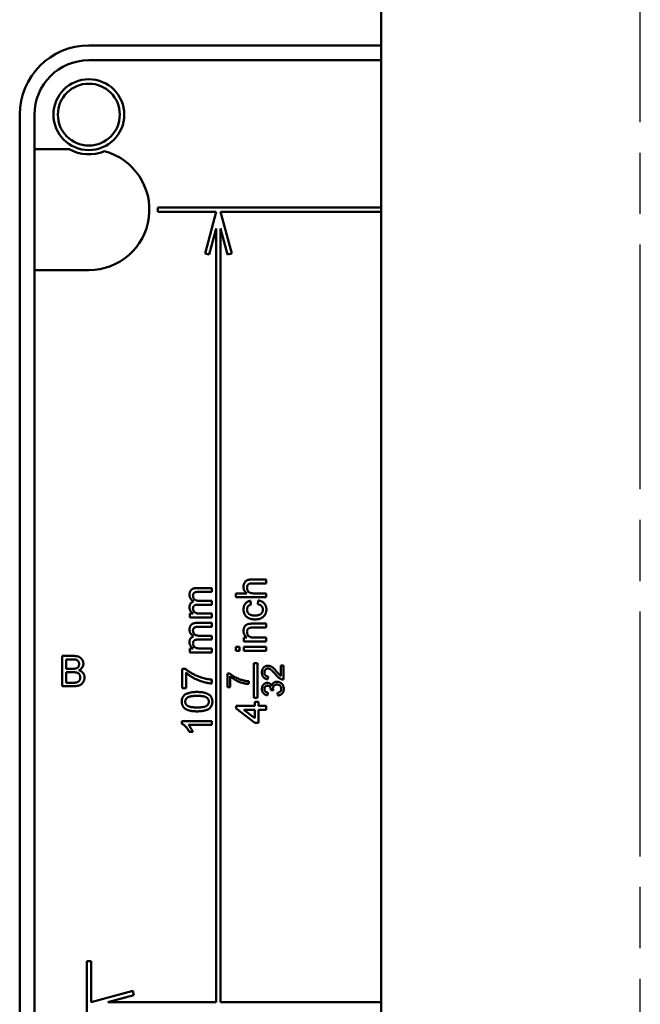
# Model space of a CAD drawing. Header units: millimetres. Extents: x 0 to 2100, y 0 to 1485.
# Tile 19 of 40: x 1242 to 1314, y 649 to 763. Entities that reach past the tile are written whole.
import ezdxf

# ---------------------------------------------------------------- set-up
doc = ezdxf.new("R2010")
doc.units = ezdxf.units.MM
doc.header["$LTSCALE"] = 5
doc.linetypes.add('CHAIN', pattern=[0.3543, 0.2362, -0.0295, 0.0591, -0.0295])
doc.layers.add('Mittellinie (ISO)', color=7, linetype='Continuous', lineweight=25)
doc.layers.add('Sichtbar (ISO)', color=7, linetype='Continuous', lineweight=50)

msp = doc.modelspace()

# ---------------------------------------------------------------- linework, layer by layer
at = {"layer": 'Mittellinie (ISO)', "linetype": 'CHAIN', "ltscale": 23.990969}
msp.add_line((1313.872, 411.408), (1313.872, 1179.408), dxfattribs=at)
at = {"layer": 'Sichtbar (ISO)'}
for p, q in [((1283.872, 423.908), (1283.872, 886.908)), ((1250.061, 760.278), (1283.872, 760.278)), ((1250.061, 758.578), (1283.872, 758.578)), ((1242.061, 640.478), (1242.061, 752.278)), ((1243.761, 748.278), (1243.761, 752.278)), ((1243.761, 734.278), (1243.761, 748.278)), ((1245.261, 748.278), (1243.761, 748.278)), ((1247.789, 748.278), (1245.261, 748.278)), ((1283.872, 741.528), (1258.061, 741.528)), ((1258.061, 741.528), (1258.061, 741.028)), ((1258.061, 741.028), (1264.811, 741.028)), ((1264.811, 741.028), (1263.517, 736.199)), ((1266.605, 736.199), (1265.311, 741.028)), ((1265.311, 741.028), (1283.872, 741.028)), ((1264, 736.069), (1264.811, 739.096)), ((1264.811, 739.096), (1264.811, 649.528)), ((1265.311, 649.528), (1265.311, 739.096)), ((1265.311, 739.096), (1266.122, 736.069)), ((1263.517, 736.199), (1264, 736.069)), ((1266.122, 736.069), (1266.605, 736.199)), ((1243.761, 641.278), (1243.761, 734.278)), ((1243.761, 734.278), (1245.261, 734.278)), ((1245.261, 734.278), (1250.061, 734.278)), ((1268.948, 698.464), (1270.561, 698.464)), ((1270.561, 698.015), (1268.971, 698.015)), ((1270.561, 698.464), (1270.561, 698.015)), ((1262.563, 697.47), (1264.311, 697.47)), ((1264.311, 697.021), (1262.729, 697.021)), ((1264.311, 697.47), (1264.311, 697.021)), ((1267.061, 696.849), (1268.339, 696.849)), ((1267.061, 696.4), (1267.061, 696.849)), ((1269.189, 696.849), (1270.561, 696.849)), ((1270.561, 696.849), (1270.561, 696.4)), ((1264.311, 695.54), (1262.679, 695.54)), ((1262.852, 695.989), (1264.311, 695.989)), ((1264.311, 695.989), (1264.311, 695.54)), ((1270.561, 696.4), (1267.061, 696.4)), ((1268.766, 695.996), (1268.811, 695.548)), ((1269.618, 695.592), (1269.663, 696.041)), ((1261.753, 694.508), (1262.152, 694.508)), ((1261.753, 694.06), (1261.753, 694.508)), ((1263.008, 694.508), (1264.311, 694.508)), ((1264.311, 694.508), (1264.311, 694.06)), ((1264.311, 694.06), (1261.753, 694.06)), ((1262.563, 693.431), (1264.311, 693.431)), ((1264.311, 693.431), (1264.311, 692.983)), ((1268.996, 693.349), (1270.561, 693.349)), ((1270.561, 693.349), (1270.561, 692.9)), ((1264.311, 692.983), (1262.729, 692.983)), ((1262.852, 691.951), (1264.311, 691.951)), ((1264.311, 691.951), (1264.311, 691.502)), ((1270.561, 692.9), (1269.034, 692.9)), ((1264.311, 691.502), (1262.679, 691.502)), ((1268.003, 691.733), (1268.36, 691.733)), ((1268.003, 691.285), (1268.003, 691.733)), ((1270.561, 691.285), (1268.003, 691.285)), ((1269.189, 691.733), (1270.561, 691.733)), ((1270.561, 691.733), (1270.561, 691.285)), ((1261.753, 690.47), (1262.152, 690.47)), ((1261.753, 690.021), (1261.753, 690.47)), ((1264.311, 690.021), (1261.753, 690.021)), ((1263.008, 690.47), (1264.311, 690.47)), ((1264.311, 690.47), (1264.311, 690.021)), ((1267.061, 690.656), (1267.509, 690.656)), ((1267.061, 690.208), (1267.061, 690.656)), ((1267.509, 690.208), (1267.061, 690.208)), ((1267.509, 690.656), (1267.509, 690.208)), ((1268.003, 690.656), (1270.561, 690.656)), ((1268.003, 690.208), (1268.003, 690.656)), ((1270.561, 690.208), (1268.003, 690.208)), ((1270.561, 690.656), (1270.561, 690.208)), ((1246.959, 689.61), (1248.27, 689.61)), ((1246.959, 686.11), (1246.959, 689.61)), ((1247.453, 689.206), (1247.453, 688.129)), ((1248.12, 689.206), (1247.453, 689.206)), ((1269.161, 688.778), (1269.161, 684.778)), ((1269.561, 688.778), (1269.161, 688.778)), ((1269.561, 684.778), (1269.561, 688.778)), ((1247.453, 688.129), (1248.174, 688.129)), ((1247.453, 687.725), (1247.453, 686.513)), ((1248.224, 687.725), (1247.453, 687.725)), ((1260.856, 688.131), (1261.219, 688.131)), ((1260.856, 685.887), (1260.856, 688.131)), ((1261.304, 687.682), (1261.304, 685.887)), ((1266.093, 687.58), (1266.352, 687.58)), ((1266.093, 685.977), (1266.093, 687.58)), ((1272.267, 687.286), (1272.267, 688.509)), ((1272.267, 688.509), (1272.587, 688.509)), ((1272.587, 688.509), (1272.587, 686.874)), ((1247.453, 686.513), (1248.281, 686.513)), ((1264.311, 686.874), (1264.311, 686.426)), ((1266.413, 687.259), (1266.413, 685.977)), ((1268.561, 686.682), (1268.561, 686.362)), ((1270.824, 687.227), (1270.792, 686.906)), ((1248.273, 686.11), (1246.959, 686.11)), ((1261.304, 685.887), (1260.856, 685.887)), ((1266.413, 685.977), (1266.093, 685.977)), ((1270.76, 685.368), (1270.728, 685.048)), ((1271.401, 685.621), (1271.113, 685.654)), ((1271.914, 685.015), (1271.882, 685.336)), ((1269.161, 684.778), (1269.561, 684.778)), ((1269.259, 684.285), (1269.708, 684.285)), ((1269.259, 683.836), (1269.259, 684.285)), ((1269.708, 684.285), (1269.708, 683.836)), ((1267.106, 683.836), (1269.259, 683.836)), ((1267.106, 683.522), (1267.106, 683.836)), ((1269.259, 681.862), (1267.106, 683.522)), ((1267.999, 683.387), (1269.259, 682.415)), ((1269.259, 683.387), (1267.999, 683.387)), ((1269.259, 682.415), (1269.259, 683.387)), ((1269.708, 683.836), (1270.561, 683.836)), ((1269.708, 683.387), (1269.708, 681.862)), ((1270.561, 683.387), (1269.708, 683.387)), ((1270.561, 683.836), (1270.561, 683.387)), ((1260.811, 682.073), (1264.311, 682.073)), ((1260.811, 681.784), (1260.811, 682.073)), ((1264.311, 682.073), (1264.311, 681.624)), ((1269.708, 681.862), (1269.259, 681.862)), ((1264.311, 681.624), (1261.583, 681.624)), ((1262.099, 680.817), (1261.686, 680.817)), ((1250.311, 654.278), (1249.811, 654.278)), ((1249.811, 654.278), (1249.811, 642.278)), ((1250.311, 649.528), (1250.311, 654.278)), ((1255.14, 650.822), (1250.311, 649.528)), ((1252.243, 649.528), (1255.27, 650.339)), ((1255.27, 650.339), (1255.14, 650.822)), ((1264.811, 649.528), (1252.243, 649.528)), ((1283.872, 649.528), (1265.311, 649.528))]:
    msp.add_line(p, q, dxfattribs=at)
for radius in [4.1, 3.583]:
    msp.add_circle((1250.061, 752.278), radius, dxfattribs=at)
for centre, radius, start, end in [((1250.061, 752.278), 8, 90, 180), ((1250.061, 752.278), 6.3, 90, 180), ((1250.061, 752.278), 4.6, 240.40815, 292.99289), ((1250.061, 741.278), 7, 270, 75.12619)]:
    msp.add_arc(centre, radius, start, end, dxfattribs=at)
for points, knots in [([(1267.958, 697.599), (1267.959, 697.644), (1267.962, 697.731), (1267.984, 697.857), (1268.017, 697.975), (1268.067, 698.082), (1268.127, 698.178), (1268.2, 698.26), (1268.283, 698.327), (1268.362, 698.37), (1268.43, 698.398), (1268.488, 698.415), (1268.551, 698.431), (1268.62, 698.443), (1268.694, 698.452), (1268.774, 698.459), (1268.859, 698.463), (1268.918, 698.464), (1268.948, 698.464)], [0, 0, 0, 0, 0.0889736, 0.1725097, 0.2526076, 0.3304712, 0.4051849, 0.4763218, 0.5464276, 0.6162333, 0.653186, 0.6928582, 0.7357344, 0.7818452, 0.8308078, 0.883767, 0.9398319, 1, 1, 1, 1]), ([(1268.971, 698.015), (1268.945, 698.015), (1268.896, 698.014), (1268.824, 698.008), (1268.758, 697.998), (1268.697, 697.983), (1268.641, 697.964), (1268.591, 697.94), (1268.546, 697.913), (1268.506, 697.881), (1268.472, 697.845), (1268.442, 697.806), (1268.418, 697.763), (1268.397, 697.717), (1268.381, 697.667), (1268.37, 697.614), (1268.363, 697.557), (1268.362, 697.518), (1268.362, 697.498)], [0, 0, 0, 0, 0.0842792, 0.1627034, 0.2356078, 0.3041539, 0.3680953, 0.4283869, 0.4851351, 0.5401567, 0.5943241, 0.6473256, 0.7011889, 0.7557018, 0.8128619, 0.8723455, 0.9340935, 1, 1, 1, 1]), ([(1261.708, 696.694), (1261.709, 696.725), (1261.71, 696.783), (1261.72, 696.869), (1261.736, 696.949), (1261.759, 697.024), (1261.789, 697.094), (1261.824, 697.158), (1261.868, 697.217), (1261.917, 697.27), (1261.974, 697.317), (1262.037, 697.359), (1262.108, 697.393), (1262.185, 697.421), (1262.27, 697.444), (1262.362, 697.458), (1262.46, 697.469), (1262.528, 697.469), (1262.563, 697.47)], [0, 0, 0, 0, 0.0684927, 0.1336449, 0.1953466, 0.2542475, 0.3113035, 0.3666491, 0.4212986, 0.4757287, 0.5310921, 0.5881876, 0.6472698, 0.7093694, 0.7752605, 0.845213, 0.9203888, 1, 1, 1, 1]), ([(1262.183, 695.919), (1262.145, 695.944), (1262.072, 695.992), (1261.976, 696.077), (1261.892, 696.165), (1261.825, 696.26), (1261.772, 696.36), (1261.735, 696.467), (1261.713, 696.579), (1261.71, 696.655), (1261.708, 696.694)], [0, 0, 0, 0, 0.1423153, 0.2758894, 0.4024548, 0.5233629, 0.6412279, 0.7590241, 0.8775424, 1, 1, 1, 1]), ([(1262.729, 697.021), (1262.689, 697.02), (1262.616, 697.019), (1262.515, 697.013), (1262.432, 697), (1262.364, 696.983), (1262.308, 696.958), (1262.259, 696.925), (1262.216, 696.884), (1262.179, 696.835), (1262.149, 696.78), (1262.128, 696.72), (1262.114, 696.655), (1262.113, 696.61), (1262.112, 696.586)], [0, 0, 0, 0, 0.13645236, 0.25296683, 0.3494414, 0.42717455, 0.49437962, 0.56064743, 0.62859011, 0.69946163, 0.77135543, 0.84411404, 0.91994213, 1, 1, 1, 1]), ([(1262.112, 696.586), (1262.112, 696.565), (1262.113, 696.524), (1262.122, 696.463), (1262.135, 696.405), (1262.155, 696.351), (1262.18, 696.298), (1262.21, 696.248), (1262.246, 696.202), (1262.287, 696.158), (1262.335, 696.117), (1262.389, 696.083), (1262.451, 696.054), (1262.518, 696.03), (1262.592, 696.011), (1262.673, 695.998), (1262.76, 695.991), (1262.82, 695.99), (1262.852, 695.989)], [0, 0, 0, 0, 0.0585622, 0.115008, 0.1697242, 0.223596, 0.2768088, 0.3307668, 0.3849865, 0.4410945, 0.4982766, 0.5576058, 0.6201256, 0.6863285, 0.7568042, 0.831932, 0.9128546, 1, 1, 1, 1]), ([(1268.339, 696.849), (1268.309, 696.874), (1268.249, 696.922), (1268.172, 697.005), (1268.105, 697.092), (1268.052, 697.184), (1268.009, 697.281), (1267.98, 697.383), (1267.961, 697.489), (1267.959, 697.562), (1267.958, 697.599)], [0, 0, 0, 0, 0.1343974, 0.2639078, 0.3877367, 0.509356, 0.6294601, 0.7499153, 0.872958, 1, 1, 1, 1]), ([(1268.362, 697.498), (1268.363, 697.468), (1268.366, 697.407), (1268.385, 697.318), (1268.416, 697.232), (1268.458, 697.149), (1268.511, 697.074), (1268.574, 697.009), (1268.646, 696.957), (1268.727, 696.915), (1268.822, 696.885), (1268.93, 696.864), (1269.054, 696.851), (1269.142, 696.849), (1269.189, 696.849)], [0, 0, 0, 0, 0.076469, 0.1513913, 0.2280492, 0.3059989, 0.3834945, 0.458189, 0.5316632, 0.6061984, 0.6871071, 0.7792899, 0.88317, 1, 1, 1, 1]), ([(1261.708, 695.239), (1261.709, 695.281), (1261.712, 695.364), (1261.736, 695.48), (1261.775, 695.586), (1261.83, 695.678), (1261.9, 695.758), (1261.982, 695.827), (1262.077, 695.881), (1262.147, 695.906), (1262.183, 695.919)], [0, 0, 0, 0, 0.1427786, 0.2746995, 0.3976038, 0.5169929, 0.6341212, 0.7520296, 0.8730511, 1, 1, 1, 1]), ([(1262.679, 695.54), (1262.656, 695.54), (1262.612, 695.54), (1262.548, 695.534), (1262.488, 695.527), (1262.432, 695.516), (1262.381, 695.502), (1262.334, 695.485), (1262.292, 695.464), (1262.253, 695.441), (1262.22, 695.413), (1262.191, 695.382), (1262.166, 695.346), (1262.147, 695.306), (1262.13, 695.263), (1262.12, 695.215), (1262.113, 695.164), (1262.112, 695.128), (1262.112, 695.11)], [0, 0, 0, 0, 0.0840894, 0.1623868, 0.2367652, 0.3059134, 0.3700192, 0.4313679, 0.4885375, 0.5432805, 0.5956742, 0.6472682, 0.6996267, 0.7533383, 0.8100685, 0.8689691, 0.9321789, 1, 1, 1, 1]), ([(1267.958, 694.99), (1267.959, 695.024), (1267.96, 695.089), (1267.97, 695.185), (1267.986, 695.277), (1268.009, 695.363), (1268.039, 695.445), (1268.075, 695.522), (1268.118, 695.595), (1268.167, 695.663), (1268.223, 695.725), (1268.284, 695.781), (1268.35, 695.832), (1268.423, 695.877), (1268.5, 695.917), (1268.584, 695.949), (1268.673, 695.977), (1268.734, 695.99), (1268.766, 695.996)], [0, 0, 0, 0, 0.0707943, 0.1389298, 0.2037608, 0.2672468, 0.3282853, 0.388484, 0.447711, 0.5064942, 0.565373, 0.6238493, 0.6824323, 0.7424293, 0.8034999, 0.8668025, 0.9320606, 1, 1, 1, 1]), ([(1268.811, 695.548), (1268.775, 695.537), (1268.707, 695.517), (1268.615, 695.471), (1268.536, 695.415), (1268.472, 695.346), (1268.423, 695.269), (1268.387, 695.184), (1268.366, 695.091), (1268.363, 695.026), (1268.362, 694.993)], [0, 0, 0, 0, 0.1426618, 0.2728502, 0.3970794, 0.5160454, 0.6331593, 0.7506877, 0.8713049, 1, 1, 1, 1]), ([(1270.202, 694.975), (1270.201, 694.995), (1270.201, 695.034), (1270.193, 695.092), (1270.182, 695.147), (1270.167, 695.2), (1270.146, 695.25), (1270.122, 695.298), (1270.093, 695.343), (1270.059, 695.385), (1270.021, 695.425), (1269.977, 695.459), (1269.929, 695.491), (1269.877, 695.519), (1269.819, 695.544), (1269.756, 695.564), (1269.689, 695.581), (1269.643, 695.589), (1269.618, 695.592)], [0, 0, 0, 0, 0.06343559, 0.1250473, 0.1851647, 0.24274406, 0.29994541, 0.35698607, 0.41367457, 0.47098279, 0.52900485, 0.58841017, 0.64922674, 0.71262286, 0.77911954, 0.848934, 0.92201458, 1, 1, 1, 1]), ([(1269.663, 696.041), (1269.699, 696.035), (1269.77, 696.023), (1269.872, 695.995), (1269.967, 695.961), (1270.057, 695.92), (1270.141, 695.872), (1270.219, 695.818), (1270.291, 695.757), (1270.356, 695.689), (1270.415, 695.616), (1270.466, 695.538), (1270.509, 695.457), (1270.545, 695.372), (1270.572, 695.282), (1270.592, 695.189), (1270.603, 695.091), (1270.605, 695.024), (1270.606, 694.991)], [0, 0, 0, 0, 0.0703994, 0.1382804, 0.2040574, 0.2671753, 0.3291364, 0.3902088, 0.4508159, 0.5115662, 0.5720027, 0.6314368, 0.6908984, 0.7500861, 0.8101461, 0.8715905, 0.9348443, 1, 1, 1, 1]), ([(1262.152, 694.508), (1262.12, 694.528), (1262.056, 694.567), (1261.97, 694.639), (1261.894, 694.719), (1261.828, 694.808), (1261.774, 694.906), (1261.737, 695.011), (1261.712, 695.123), (1261.709, 695.2), (1261.708, 695.239)], [0, 0, 0, 0, 0.12661858, 0.24981803, 0.37256536, 0.49606944, 0.61989959, 0.74377908, 0.86918063, 1, 1, 1, 1]), ([(1262.112, 695.11), (1262.113, 695.081), (1262.115, 695.025), (1262.134, 694.942), (1262.164, 694.862), (1262.205, 694.787), (1262.257, 694.717), (1262.322, 694.659), (1262.398, 694.61), (1262.469, 694.578), (1262.532, 694.558), (1262.585, 694.544), (1262.643, 694.533), (1262.707, 694.525), (1262.775, 694.516), (1262.848, 694.512), (1262.926, 694.508), (1262.98, 694.508), (1263.008, 694.508)], [0, 0, 0, 0, 0.06986806, 0.13836007, 0.20671606, 0.277043, 0.34756471, 0.41794967, 0.49022771, 0.56670329, 0.6080899, 0.65230346, 0.70060803, 0.75257335, 0.80836042, 0.86849709, 0.93199366, 1, 1, 1, 1]), ([(1269.292, 693.842), (1269.258, 693.843), (1269.192, 693.844), (1269.093, 693.85), (1268.999, 693.86), (1268.907, 693.875), (1268.819, 693.894), (1268.734, 693.918), (1268.652, 693.945), (1268.573, 693.977), (1268.499, 694.012), (1268.429, 694.053), (1268.364, 694.098), (1268.304, 694.147), (1268.248, 694.201), (1268.198, 694.26), (1268.151, 694.322), (1268.097, 694.411), (1268.041, 694.528), (1267.994, 694.677), (1267.964, 694.832), (1267.96, 694.937), (1267.958, 694.99)], [0, 0, 0, 0, 0.0506829, 0.1000489, 0.1478461, 0.1941846, 0.239529, 0.2837564, 0.3271544, 0.369628, 0.4110209, 0.4513961, 0.491122, 0.5298697, 0.5686892, 0.6073537, 0.6463434, 0.6855106, 0.7638932, 0.8415673, 0.9199696, 1, 1, 1, 1]), ([(1268.362, 694.993), (1268.363, 694.967), (1268.364, 694.918), (1268.375, 694.845), (1268.391, 694.775), (1268.416, 694.71), (1268.447, 694.648), (1268.485, 694.59), (1268.53, 694.535), (1268.582, 694.485), (1268.641, 694.438), (1268.709, 694.398), (1268.785, 694.366), (1268.868, 694.338), (1268.96, 694.317), (1269.06, 694.302), (1269.167, 694.292), (1269.241, 694.292), (1269.28, 694.291)], [0, 0, 0, 0, 0.0583979, 0.1141048, 0.1681041, 0.2212856, 0.2739421, 0.3269375, 0.3801837, 0.4354414, 0.4922858, 0.552039, 0.6150765, 0.6815898, 0.7531163, 0.8300211, 0.9122015, 1, 1, 1, 1]), ([(1269.28, 694.291), (1269.319, 694.292), (1269.394, 694.292), (1269.503, 694.302), (1269.603, 694.316), (1269.695, 694.337), (1269.78, 694.362), (1269.855, 694.396), (1269.923, 694.434), (1269.983, 694.479), (1270.034, 694.528), (1270.079, 694.582), (1270.117, 694.638), (1270.148, 694.699), (1270.172, 694.763), (1270.189, 694.831), (1270.2, 694.902), (1270.201, 694.951), (1270.202, 694.975)], [0, 0, 0, 0, 0.0899769, 0.1732209, 0.251071, 0.3239832, 0.3911069, 0.4540551, 0.5136486, 0.5702047, 0.6246808, 0.6781979, 0.7301862, 0.782219, 0.8345437, 0.8878435, 0.9428418, 1, 1, 1, 1]), ([(1270.606, 694.991), (1270.604, 694.949), (1270.602, 694.866), (1270.587, 694.745), (1270.56, 694.631), (1270.523, 694.523), (1270.475, 694.421), (1270.416, 694.326), (1270.346, 694.237), (1270.267, 694.155), (1270.177, 694.081), (1270.077, 694.018), (1269.969, 693.962), (1269.851, 693.918), (1269.724, 693.884), (1269.588, 693.86), (1269.443, 693.845), (1269.343, 693.843), (1269.292, 693.842)], [0, 0, 0, 0, 0.0639499, 0.1254946, 0.1845534, 0.242023, 0.2985445, 0.3549778, 0.4116328, 0.469612, 0.5283725, 0.5879346, 0.6492045, 0.7125547, 0.7787663, 0.8483844, 0.9222314, 1, 1, 1, 1]), ([(1261.708, 692.656), (1261.709, 692.686), (1261.71, 692.745), (1261.72, 692.831), (1261.736, 692.911), (1261.759, 692.986), (1261.789, 693.055), (1261.824, 693.12), (1261.868, 693.178), (1261.917, 693.232), (1261.974, 693.279), (1262.037, 693.32), (1262.108, 693.355), (1262.185, 693.382), (1262.27, 693.405), (1262.362, 693.42), (1262.46, 693.43), (1262.528, 693.431), (1262.563, 693.431)], [0, 0, 0, 0, 0.0684927, 0.1336449, 0.1953466, 0.2542475, 0.3113035, 0.3666491, 0.4212986, 0.4757287, 0.5310921, 0.5881876, 0.6472698, 0.7093694, 0.7752605, 0.845213, 0.9203888, 1, 1, 1, 1]), ([(1267.958, 692.512), (1267.959, 692.548), (1267.96, 692.62), (1267.978, 692.724), (1268.002, 692.824), (1268.039, 692.918), (1268.083, 693.005), (1268.133, 693.082), (1268.191, 693.146), (1268.256, 693.198), (1268.328, 693.241), (1268.405, 693.277), (1268.488, 693.306), (1268.547, 693.319), (1268.576, 693.326)], [0, 0, 0, 0, 0.0964417, 0.19076, 0.2817991, 0.3728877, 0.4601851, 0.5413877, 0.6175568, 0.6909335, 0.764214, 0.8400664, 0.9182162, 1, 1, 1, 1]), ([(1268.576, 693.326), (1268.587, 693.328), (1268.611, 693.332), (1268.65, 693.336), (1268.694, 693.34), (1268.743, 693.344), (1268.799, 693.345), (1268.859, 693.348), (1268.926, 693.348), (1268.972, 693.349), (1268.996, 693.349)], [0, 0, 0, 0, 0.0795148, 0.1717889, 0.2756765, 0.3943847, 0.5262371, 0.6714233, 0.8282069, 1, 1, 1, 1]), ([(1262.183, 691.88), (1262.145, 691.905), (1262.072, 691.953), (1261.976, 692.038), (1261.892, 692.126), (1261.825, 692.221), (1261.772, 692.322), (1261.735, 692.428), (1261.713, 692.54), (1261.71, 692.617), (1261.708, 692.656)], [0, 0, 0, 0, 0.14231532, 0.27588936, 0.4024548, 0.52336285, 0.64122795, 0.75902407, 0.87754241, 1, 1, 1, 1]), ([(1262.729, 692.983), (1262.689, 692.982), (1262.616, 692.981), (1262.515, 692.975), (1262.432, 692.962), (1262.364, 692.945), (1262.308, 692.92), (1262.259, 692.887), (1262.216, 692.846), (1262.179, 692.797), (1262.149, 692.742), (1262.128, 692.681), (1262.114, 692.616), (1262.113, 692.571), (1262.112, 692.548)], [0, 0, 0, 0, 0.1364524, 0.2529668, 0.3494414, 0.4271746, 0.4943796, 0.5606474, 0.6285901, 0.6994616, 0.7713554, 0.844114, 0.9199421, 1, 1, 1, 1]), ([(1262.112, 692.548), (1262.112, 692.527), (1262.113, 692.485), (1262.122, 692.425), (1262.135, 692.367), (1262.155, 692.312), (1262.18, 692.26), (1262.21, 692.21), (1262.246, 692.163), (1262.287, 692.119), (1262.335, 692.079), (1262.389, 692.044), (1262.451, 692.016), (1262.518, 691.992), (1262.592, 691.973), (1262.673, 691.96), (1262.76, 691.952), (1262.82, 691.951), (1262.852, 691.951)], [0, 0, 0, 0, 0.0585622, 0.115008, 0.1697242, 0.223596, 0.2768088, 0.3307668, 0.3849865, 0.4410945, 0.4982766, 0.5576058, 0.6201256, 0.6863285, 0.7568042, 0.831932, 0.9128546, 1, 1, 1, 1]), ([(1268.36, 691.733), (1268.328, 691.757), (1268.265, 691.802), (1268.183, 691.881), (1268.114, 691.968), (1268.056, 692.062), (1268.012, 692.164), (1267.981, 692.274), (1267.962, 692.391), (1267.959, 692.471), (1267.958, 692.512)], [0, 0, 0, 0, 0.12895122, 0.25297253, 0.37339588, 0.4926376, 0.6126879, 0.73627587, 0.86505646, 1, 1, 1, 1]), ([(1269.034, 692.9), (1268.993, 692.9), (1268.917, 692.899), (1268.811, 692.89), (1268.722, 692.875), (1268.647, 692.854), (1268.583, 692.824), (1268.527, 692.785), (1268.478, 692.736), (1268.437, 692.679), (1268.403, 692.614), (1268.379, 692.543), (1268.365, 692.467), (1268.363, 692.414), (1268.362, 692.388)], [0, 0, 0, 0, 0.1255233, 0.23411, 0.3270675, 0.4053343, 0.4746979, 0.5435307, 0.6133986, 0.6866785, 0.7615174, 0.8376928, 0.9169076, 1, 1, 1, 1]), ([(1268.362, 692.388), (1268.363, 692.366), (1268.364, 692.322), (1268.371, 692.259), (1268.386, 692.198), (1268.404, 692.139), (1268.428, 692.082), (1268.458, 692.028), (1268.493, 691.976), (1268.534, 691.926), (1268.582, 691.879), (1268.641, 691.84), (1268.709, 691.807), (1268.787, 691.78), (1268.874, 691.759), (1268.97, 691.744), (1269.077, 691.735), (1269.151, 691.734), (1269.189, 691.733)], [0, 0, 0, 0, 0.0547444, 0.1075015, 0.1594438, 0.2107828, 0.2613612, 0.312396, 0.3643611, 0.4177054, 0.4724405, 0.5306992, 0.592893, 0.6608013, 0.7344682, 0.8157789, 0.9039648, 1, 1, 1, 1]), ([(1261.708, 691.2), (1261.709, 691.243), (1261.712, 691.325), (1261.736, 691.442), (1261.775, 691.547), (1261.83, 691.64), (1261.9, 691.72), (1261.982, 691.788), (1262.077, 691.843), (1262.147, 691.868), (1262.183, 691.88)], [0, 0, 0, 0, 0.1427786, 0.2746995, 0.3976038, 0.5169929, 0.6341212, 0.7520296, 0.8730511, 1, 1, 1, 1]), ([(1262.152, 690.47), (1262.12, 690.49), (1262.056, 690.529), (1261.97, 690.601), (1261.894, 690.681), (1261.828, 690.77), (1261.774, 690.867), (1261.737, 690.973), (1261.712, 691.084), (1261.709, 691.161), (1261.708, 691.2)], [0, 0, 0, 0, 0.1266186, 0.249818, 0.3725654, 0.4960694, 0.6198996, 0.7437791, 0.8691806, 1, 1, 1, 1]), ([(1262.679, 691.502), (1262.656, 691.502), (1262.612, 691.501), (1262.548, 691.496), (1262.488, 691.489), (1262.432, 691.477), (1262.381, 691.464), (1262.334, 691.446), (1262.292, 691.426), (1262.253, 691.402), (1262.22, 691.374), (1262.191, 691.343), (1262.166, 691.308), (1262.147, 691.268), (1262.13, 691.225), (1262.12, 691.177), (1262.113, 691.126), (1262.112, 691.09), (1262.112, 691.071)], [0, 0, 0, 0, 0.0840894, 0.1623868, 0.2367652, 0.3059134, 0.3700192, 0.4313679, 0.4885375, 0.5432805, 0.5956742, 0.6472682, 0.6996267, 0.7533383, 0.8100685, 0.8689691, 0.9321789, 1, 1, 1, 1]), ([(1262.112, 691.071), (1262.113, 691.043), (1262.115, 690.986), (1262.134, 690.903), (1262.164, 690.824), (1262.205, 690.748), (1262.257, 690.679), (1262.322, 690.62), (1262.398, 690.571), (1262.469, 690.539), (1262.532, 690.519), (1262.585, 690.506), (1262.643, 690.495), (1262.707, 690.486), (1262.775, 690.478), (1262.848, 690.474), (1262.926, 690.47), (1262.98, 690.47), (1263.008, 690.47)], [0, 0, 0, 0, 0.0698681, 0.1383601, 0.2067161, 0.277043, 0.3475647, 0.4179497, 0.4902277, 0.5667033, 0.6080899, 0.6523035, 0.700608, 0.7525734, 0.8083604, 0.8684971, 0.9319937, 1, 1, 1, 1]), ([(1248.934, 688.659), (1248.933, 688.688), (1248.931, 688.744), (1248.916, 688.825), (1248.891, 688.901), (1248.856, 688.971), (1248.812, 689.034), (1248.759, 689.087), (1248.697, 689.128), (1248.638, 689.153), (1248.585, 689.169), (1248.538, 689.178), (1248.484, 689.187), (1248.424, 689.194), (1248.357, 689.199), (1248.284, 689.203), (1248.204, 689.205), (1248.149, 689.206), (1248.12, 689.206)], [0, 0, 0, 0, 0.0760105, 0.1481357, 0.2177882, 0.2867679, 0.3540435, 0.4186108, 0.4836364, 0.5502296, 0.5869278, 0.6291578, 0.6772382, 0.7300426, 0.7888626, 0.8537505, 0.9241098, 1, 1, 1, 1]), ([(1248.27, 689.61), (1248.302, 689.609), (1248.366, 689.609), (1248.458, 689.603), (1248.546, 689.595), (1248.629, 689.584), (1248.707, 689.568), (1248.78, 689.55), (1248.848, 689.528), (1248.931, 689.495), (1249.027, 689.444), (1249.129, 689.368), (1249.218, 689.276), (1249.292, 689.172), (1249.352, 689.06), (1249.395, 688.943), (1249.423, 688.823), (1249.426, 688.743), (1249.427, 688.702)], [0, 0, 0, 0, 0.05873204, 0.1146029, 0.16765681, 0.21796671, 0.26577521, 0.31117065, 0.3537918, 0.39474491, 0.47280595, 0.54919237, 0.62478011, 0.70262476, 0.77974143, 0.85406346, 0.92715527, 1, 1, 1, 1]), ([(1248.595, 688.17), (1248.622, 688.18), (1248.674, 688.198), (1248.743, 688.239), (1248.802, 688.288), (1248.85, 688.346), (1248.888, 688.414), (1248.915, 688.488), (1248.93, 688.571), (1248.933, 688.629), (1248.934, 688.659)], [0, 0, 0, 0, 0.1323769, 0.2551949, 0.3737221, 0.4900113, 0.6078124, 0.7311098, 0.8599974, 1, 1, 1, 1]), ([(1249.427, 688.702), (1249.426, 688.665), (1249.422, 688.59), (1249.397, 688.48), (1249.356, 688.373), (1249.298, 688.271), (1249.224, 688.175), (1249.133, 688.088), (1249.025, 688.011), (1248.944, 687.97), (1248.902, 687.949)], [0, 0, 0, 0, 0.1158427, 0.2305685, 0.3473546, 0.4682527, 0.5923026, 0.7199702, 0.8556004, 1, 1, 1, 1]), ([(1248.174, 688.129), (1248.198, 688.129), (1248.243, 688.129), (1248.309, 688.132), (1248.369, 688.134), (1248.424, 688.139), (1248.474, 688.144), (1248.519, 688.151), (1248.559, 688.159), (1248.584, 688.167), (1248.595, 688.17)], [0, 0, 0, 0, 0.1669802, 0.3208066, 0.4631345, 0.5942481, 0.7123672, 0.819455, 0.9157523, 1, 1, 1, 1]), ([(1249.068, 687.119), (1249.067, 687.151), (1249.066, 687.213), (1249.048, 687.303), (1249.018, 687.386), (1248.976, 687.462), (1248.925, 687.53), (1248.864, 687.588), (1248.792, 687.633), (1248.709, 687.669), (1248.613, 687.695), (1248.5, 687.712), (1248.368, 687.723), (1248.274, 687.724), (1248.224, 687.725)], [0, 0, 0, 0, 0.0801399, 0.156281, 0.229406, 0.3017987, 0.3727429, 0.4426676, 0.513321, 0.5865477, 0.6683225, 0.7636766, 0.8740808, 1, 1, 1, 1]), ([(1248.902, 687.949), (1248.928, 687.941), (1248.979, 687.925), (1249.051, 687.896), (1249.119, 687.863), (1249.183, 687.826), (1249.243, 687.785), (1249.297, 687.739), (1249.347, 687.689), (1249.392, 687.636), (1249.431, 687.579), (1249.467, 687.52), (1249.496, 687.458), (1249.52, 687.394), (1249.539, 687.327), (1249.553, 687.258), (1249.56, 687.186), (1249.561, 687.137), (1249.562, 687.112)], [0, 0, 0, 0, 0.0704642, 0.137957, 0.2035786, 0.2676917, 0.3301859, 0.3915338, 0.4526638, 0.5131538, 0.5734536, 0.6329676, 0.6923319, 0.7514742, 0.8121874, 0.8729617, 0.9354203, 1, 1, 1, 1]), ([(1261.219, 688.131), (1261.25, 688.104), (1261.313, 688.05), (1261.413, 687.972), (1261.52, 687.894), (1261.635, 687.816), (1261.756, 687.738), (1261.884, 687.66), (1262.019, 687.582), (1262.209, 687.48), (1262.452, 687.358), (1262.75, 687.232), (1263.052, 687.119), (1263.257, 687.059), (1263.359, 687.029)], [0, 0, 0, 0, 0.0502729, 0.1027904, 0.1576131, 0.2146311, 0.2740612, 0.3356975, 0.4000703, 0.4668267, 0.6020781, 0.7357515, 0.8682046, 1, 1, 1, 1]), ([(1264.311, 686.426), (1264.276, 686.427), (1264.204, 686.429), (1264.094, 686.439), (1263.979, 686.452), (1263.858, 686.47), (1263.732, 686.494), (1263.6, 686.522), (1263.464, 686.555), (1263.274, 686.604), (1263.036, 686.677), (1262.755, 686.784), (1262.478, 686.907), (1262.253, 687.023), (1262.079, 687.123), (1261.952, 687.198), (1261.831, 687.276), (1261.715, 687.355), (1261.604, 687.434), (1261.5, 687.516), (1261.399, 687.597), (1261.336, 687.654), (1261.304, 687.682)], [0, 0, 0, 0, 0.03151551, 0.0648098, 0.0999117, 0.13667553, 0.1751433, 0.21576501, 0.25815691, 0.30229304, 0.39274085, 0.48329847, 0.57441148, 0.66647741, 0.71201075, 0.7563745, 0.79981548, 0.8419617, 0.88284318, 0.92291803, 0.96196662, 1, 1, 1, 1]), ([(1266.352, 687.58), (1266.374, 687.561), (1266.419, 687.522), (1266.491, 687.466), (1266.568, 687.41), (1266.65, 687.355), (1266.736, 687.299), (1266.827, 687.243), (1266.924, 687.188), (1267.059, 687.115), (1267.233, 687.028), (1267.446, 686.937), (1267.661, 686.857), (1267.808, 686.814), (1267.881, 686.793)], [0, 0, 0, 0, 0.0502729, 0.1027904, 0.1576131, 0.2146311, 0.2740612, 0.3356975, 0.4000703, 0.4668267, 0.6020781, 0.7357515, 0.8682046, 1, 1, 1, 1]), ([(1270.087, 687.708), (1270.088, 687.737), (1270.089, 687.793), (1270.098, 687.875), (1270.114, 687.952), (1270.135, 688.026), (1270.163, 688.094), (1270.198, 688.157), (1270.238, 688.217), (1270.284, 688.27), (1270.335, 688.319), (1270.39, 688.361), (1270.447, 688.397), (1270.507, 688.427), (1270.57, 688.449), (1270.637, 688.465), (1270.706, 688.476), (1270.753, 688.477), (1270.777, 688.477)], [0, 0, 0, 0, 0.0747133, 0.145542, 0.2133432, 0.2786204, 0.3421008, 0.4038979, 0.4650723, 0.5265869, 0.5873397, 0.6463929, 0.7043589, 0.7620736, 0.8194144, 0.878037, 0.9377943, 1, 1, 1, 1]), ([(1270.792, 686.906), (1270.764, 686.91), (1270.71, 686.916), (1270.631, 686.932), (1270.558, 686.954), (1270.489, 686.981), (1270.426, 687.014), (1270.367, 687.052), (1270.314, 687.097), (1270.266, 687.146), (1270.224, 687.201), (1270.187, 687.26), (1270.156, 687.324), (1270.131, 687.392), (1270.111, 687.465), (1270.097, 687.542), (1270.089, 687.623), (1270.088, 687.679), (1270.087, 687.708)], [0, 0, 0, 0, 0.0706707, 0.1374837, 0.2014597, 0.2628522, 0.3225291, 0.3807125, 0.4385134, 0.4957773, 0.5535128, 0.6113715, 0.6706652, 0.7316044, 0.7941966, 0.8594543, 0.9282123, 1, 1, 1, 1]), ([(1270.78, 688.156), (1270.766, 688.156), (1270.739, 688.155), (1270.698, 688.149), (1270.659, 688.14), (1270.623, 688.125), (1270.587, 688.108), (1270.554, 688.086), (1270.521, 688.06), (1270.492, 688.031), (1270.464, 687.998), (1270.441, 687.962), (1270.42, 687.925), (1270.404, 687.885), (1270.391, 687.842), (1270.382, 687.797), (1270.377, 687.75), (1270.376, 687.717), (1270.376, 687.701)], [0, 0, 0, 0, 0.06174835, 0.1211469, 0.17938129, 0.23679048, 0.29425599, 0.35311199, 0.4132009, 0.47498853, 0.53750914, 0.60002975, 0.66244247, 0.72530708, 0.79036333, 0.85775611, 0.92724822, 1, 1, 1, 1]), ([(1270.376, 687.701), (1270.376, 687.683), (1270.377, 687.649), (1270.382, 687.6), (1270.391, 687.552), (1270.404, 687.508), (1270.421, 687.466), (1270.442, 687.427), (1270.465, 687.39), (1270.494, 687.357), (1270.525, 687.327), (1270.559, 687.3), (1270.596, 687.278), (1270.637, 687.26), (1270.679, 687.245), (1270.725, 687.235), (1270.774, 687.229), (1270.807, 687.228), (1270.824, 687.227)], [0, 0, 0, 0, 0.0706751, 0.1383164, 0.2033084, 0.2656198, 0.3271569, 0.3860793, 0.4454073, 0.5047042, 0.5632931, 0.6218387, 0.6803015, 0.7398739, 0.8008614, 0.8642805, 0.9306521, 1, 1, 1, 1]), ([(1270.777, 688.477), (1270.802, 688.476), (1270.851, 688.475), (1270.925, 688.464), (1270.999, 688.446), (1271.072, 688.421), (1271.146, 688.388), (1271.221, 688.346), (1271.298, 688.294), (1271.362, 688.243), (1271.417, 688.196), (1271.462, 688.155), (1271.51, 688.107), (1271.563, 688.054), (1271.618, 687.995), (1271.677, 687.93), (1271.739, 687.858), (1271.781, 687.809), (1271.803, 687.783)], [0, 0, 0, 0, 0.0579474, 0.1160227, 0.1748334, 0.234323, 0.2968267, 0.364064, 0.4361982, 0.5139601, 0.5566778, 0.6045599, 0.6576602, 0.7157381, 0.7788301, 0.8474945, 0.9212248, 1, 1, 1, 1]), ([(1271.652, 687.484), (1271.625, 687.517), (1271.573, 687.579), (1271.495, 687.666), (1271.424, 687.746), (1271.356, 687.817), (1271.293, 687.88), (1271.236, 687.934), (1271.184, 687.981), (1271.135, 688.02), (1271.088, 688.053), (1271.044, 688.081), (1270.998, 688.103), (1270.954, 688.123), (1270.91, 688.138), (1270.867, 688.149), (1270.823, 688.155), (1270.794, 688.156), (1270.78, 688.156)], [0, 0, 0, 0, 0.111407, 0.2145212, 0.3094098, 0.3960776, 0.4742728, 0.5443607, 0.6064049, 0.6605657, 0.7097767, 0.7560555, 0.8007646, 0.8431645, 0.8842901, 0.9234489, 0.9623596, 1, 1, 1, 1]), ([(1272.365, 686.908), (1272.335, 686.919), (1272.276, 686.94), (1272.19, 686.984), (1272.104, 687.035), (1272.035, 687.086), (1271.979, 687.131), (1271.935, 687.17), (1271.891, 687.213), (1271.845, 687.259), (1271.798, 687.31), (1271.75, 687.364), (1271.701, 687.423), (1271.669, 687.463), (1271.652, 687.484)], [0, 0, 0, 0, 0.1003902, 0.2039291, 0.3106719, 0.4221454, 0.4806748, 0.5432288, 0.6094915, 0.679548, 0.7538362, 0.8316372, 0.9138109, 1, 1, 1, 1]), ([(1271.803, 687.783), (1271.821, 687.761), (1271.855, 687.72), (1271.904, 687.661), (1271.949, 687.607), (1271.989, 687.559), (1272.025, 687.517), (1272.056, 687.481), (1272.083, 687.451), (1272.124, 687.406), (1272.183, 687.349), (1272.239, 687.306), (1272.267, 687.286)], [0, 0, 0, 0, 0.1242068, 0.2373138, 0.3395139, 0.4312777, 0.5114836, 0.5817372, 0.6405242, 0.6883398, 0.8509037, 1, 1, 1, 1]), ([(1249.562, 687.112), (1249.561, 687.072), (1249.558, 686.993), (1249.539, 686.877), (1249.507, 686.766), (1249.462, 686.66), (1249.408, 686.563), (1249.348, 686.476), (1249.282, 686.4), (1249.208, 686.336), (1249.126, 686.282), (1249.036, 686.237), (1248.937, 686.197), (1248.827, 686.165), (1248.706, 686.139), (1248.573, 686.123), (1248.428, 686.111), (1248.326, 686.11), (1248.273, 686.11)], [0, 0, 0, 0, 0.06425458, 0.12736039, 0.18947184, 0.25172076, 0.31202728, 0.36867466, 0.42268149, 0.47406043, 0.52577377, 0.5796221, 0.63737529, 0.69840038, 0.76435733, 0.83631477, 0.91467779, 1, 1, 1, 1]), ([(1248.281, 686.513), (1248.314, 686.514), (1248.375, 686.514), (1248.457, 686.517), (1248.524, 686.522), (1248.563, 686.528), (1248.58, 686.53)], [0, 0, 0, 0, 0.3293955, 0.6051903, 0.8278866, 1, 1, 1, 1]), ([(1248.58, 686.53), (1248.605, 686.535), (1248.652, 686.545), (1248.719, 686.567), (1248.78, 686.593), (1248.835, 686.625), (1248.885, 686.662), (1248.929, 686.709), (1248.969, 686.762), (1249.004, 686.822), (1249.033, 686.889), (1249.054, 686.961), (1249.066, 687.039), (1249.068, 687.092), (1249.068, 687.119)], [0, 0, 0, 0, 0.08897096, 0.17227078, 0.25031203, 0.3246552, 0.39784445, 0.47330088, 0.55182589, 0.63474948, 0.72176601, 0.81039267, 0.90317524, 1, 1, 1, 1]), ([(1263.359, 687.029), (1263.433, 687.01), (1263.583, 686.971), (1263.817, 686.928), (1264.06, 686.894), (1264.226, 686.881), (1264.311, 686.874)], [0, 0, 0, 0, 0.2372165, 0.4825865, 0.7368469, 1, 1, 1, 1]), ([(1268.561, 686.362), (1268.536, 686.362), (1268.485, 686.364), (1268.406, 686.371), (1268.323, 686.38), (1268.237, 686.393), (1268.147, 686.41), (1268.053, 686.43), (1267.956, 686.454), (1267.82, 686.489), (1267.65, 686.541), (1267.449, 686.617), (1267.251, 686.705), (1267.091, 686.788), (1266.966, 686.86), (1266.876, 686.914), (1266.789, 686.969), (1266.707, 687.025), (1266.628, 687.082), (1266.553, 687.14), (1266.481, 687.198), (1266.436, 687.239), (1266.413, 687.259)], [0, 0, 0, 0, 0.0315155, 0.0648098, 0.0999117, 0.1366755, 0.1751433, 0.215765, 0.2581569, 0.302293, 0.3927409, 0.4832985, 0.5744115, 0.6664774, 0.7120107, 0.7563745, 0.7998155, 0.8419617, 0.8828432, 0.922918, 0.9619666, 1, 1, 1, 1]), ([(1267.881, 686.793), (1267.934, 686.779), (1268.041, 686.751), (1268.208, 686.72), (1268.382, 686.696), (1268.5, 686.687), (1268.561, 686.682)], [0, 0, 0, 0, 0.2372165, 0.4825865, 0.7368469, 1, 1, 1, 1]), ([(1270.087, 685.779), (1270.088, 685.811), (1270.09, 685.875), (1270.107, 685.97), (1270.133, 686.06), (1270.171, 686.145), (1270.217, 686.224), (1270.272, 686.294), (1270.336, 686.354), (1270.406, 686.403), (1270.481, 686.441), (1270.56, 686.47), (1270.64, 686.487), (1270.695, 686.489), (1270.723, 686.49)], [0, 0, 0, 0, 0.0920413, 0.1809829, 0.268958, 0.3569532, 0.4435928, 0.5264658, 0.6074741, 0.6880081, 0.7678859, 0.8455519, 0.9225401, 1, 1, 1, 1]), ([(1270.723, 686.49), (1270.749, 686.489), (1270.8, 686.487), (1270.875, 686.47), (1270.946, 686.443), (1271.013, 686.405), (1271.075, 686.357), (1271.131, 686.297), (1271.18, 686.228), (1271.205, 686.176), (1271.218, 686.149)], [0, 0, 0, 0, 0.1219512, 0.2407868, 0.3585499, 0.4790658, 0.6015185, 0.7275505, 0.8599321, 1, 1, 1, 1]), ([(1271.218, 686.149), (1271.223, 686.167), (1271.232, 686.202), (1271.25, 686.252), (1271.271, 686.3), (1271.296, 686.345), (1271.324, 686.387), (1271.357, 686.425), (1271.392, 686.461), (1271.43, 686.493), (1271.472, 686.523), (1271.517, 686.548), (1271.563, 686.57), (1271.613, 686.588), (1271.665, 686.601), (1271.719, 686.611), (1271.776, 686.617), (1271.815, 686.618), (1271.835, 686.618)], [0, 0, 0, 0, 0.0658158, 0.128914, 0.1905799, 0.251185, 0.3106275, 0.3700699, 0.4292628, 0.4890865, 0.5495431, 0.6101483, 0.6709768, 0.7329592, 0.796749, 0.8618514, 0.9299052, 1, 1, 1, 1]), ([(1271.832, 686.298), (1271.816, 686.297), (1271.783, 686.296), (1271.736, 686.29), (1271.691, 686.28), (1271.648, 686.265), (1271.607, 686.247), (1271.568, 686.224), (1271.532, 686.197), (1271.498, 686.166), (1271.467, 686.132), (1271.441, 686.095), (1271.418, 686.056), (1271.399, 686.015), (1271.385, 685.972), (1271.374, 685.926), (1271.368, 685.878), (1271.367, 685.845), (1271.367, 685.829)], [0, 0, 0, 0, 0.067051, 0.1311799, 0.1937217, 0.2544995, 0.3147627, 0.3751171, 0.4360228, 0.4982967, 0.5605707, 0.6216191, 0.6819735, 0.7428529, 0.8042716, 0.8674726, 0.9322728, 1, 1, 1, 1]), ([(1272.331, 685.805), (1272.33, 685.823), (1272.33, 685.859), (1272.322, 685.91), (1272.312, 685.96), (1272.296, 686.006), (1272.275, 686.049), (1272.251, 686.09), (1272.222, 686.128), (1272.188, 686.163), (1272.151, 686.195), (1272.112, 686.223), (1272.071, 686.246), (1272.027, 686.265), (1271.981, 686.279), (1271.934, 686.29), (1271.884, 686.297), (1271.85, 686.297), (1271.832, 686.298)], [0, 0, 0, 0, 0.0694566, 0.1356489, 0.1996072, 0.2614281, 0.322097, 0.3823804, 0.4432594, 0.5049622, 0.5668486, 0.6276244, 0.687496, 0.7473676, 0.8081867, 0.8701419, 0.9337251, 1, 1, 1, 1]), ([(1271.835, 686.618), (1271.862, 686.617), (1271.915, 686.616), (1271.992, 686.605), (1272.067, 686.586), (1272.138, 686.561), (1272.207, 686.528), (1272.272, 686.487), (1272.334, 686.439), (1272.392, 686.385), (1272.445, 686.325), (1272.492, 686.261), (1272.531, 686.192), (1272.563, 686.12), (1272.589, 686.044), (1272.607, 685.964), (1272.617, 685.88), (1272.618, 685.822), (1272.619, 685.793)], [0, 0, 0, 0, 0.06351, 0.1248175, 0.1849394, 0.2444014, 0.303806, 0.3638361, 0.4250853, 0.4881043, 0.5514662, 0.6138199, 0.6756069, 0.7377099, 0.8003965, 0.8646444, 0.9309774, 1, 1, 1, 1]), ([(1272.587, 686.874), (1272.568, 686.874), (1272.53, 686.874), (1272.474, 686.881), (1272.418, 686.891), (1272.383, 686.902), (1272.365, 686.908)], [0, 0, 0, 0, 0.2526502, 0.5022502, 0.7504, 1, 1, 1, 1]), ([(1260.811, 684.317), (1260.812, 684.362), (1260.815, 684.45), (1260.836, 684.579), (1260.871, 684.701), (1260.92, 684.814), (1260.982, 684.919), (1261.058, 685.012), (1261.146, 685.094), (1261.248, 685.162), (1261.361, 685.221), (1261.484, 685.274), (1261.619, 685.322), (1261.74, 685.356), (1261.845, 685.38), (1261.931, 685.396), (1262.024, 685.409), (1262.123, 685.419), (1262.229, 685.428), (1262.341, 685.434), (1262.461, 685.438), (1262.542, 685.438), (1262.584, 685.439)], [0, 0, 0, 0, 0.0567185, 0.1114258, 0.1642678, 0.21633, 0.2675308, 0.3174301, 0.3675382, 0.4182703, 0.4714587, 0.5280143, 0.5881035, 0.6521701, 0.6863771, 0.7232922, 0.7626347, 0.804759, 0.8494458, 0.8967219, 0.9468951, 1, 1, 1, 1]), ([(1262.584, 685.439), (1262.634, 685.438), (1262.732, 685.437), (1262.874, 685.432), (1263.009, 685.422), (1263.137, 685.409), (1263.258, 685.39), (1263.373, 685.37), (1263.48, 685.345), (1263.58, 685.315), (1263.674, 685.282), (1263.762, 685.246), (1263.844, 685.205), (1263.92, 685.16), (1263.989, 685.112), (1264.054, 685.06), (1264.112, 685.004), (1264.163, 684.943), (1264.209, 684.879), (1264.248, 684.811), (1264.281, 684.738), (1264.309, 684.662), (1264.329, 684.581), (1264.345, 684.497), (1264.354, 684.408), (1264.355, 684.348), (1264.356, 684.317)], [0, 0, 0, 0, 0.0628752, 0.122839, 0.1796601, 0.2339646, 0.2856006, 0.3345196, 0.380625, 0.4246156, 0.4665293, 0.5064893, 0.5447691, 0.581823, 0.6174408, 0.6520601, 0.6858736, 0.7191691, 0.7521768, 0.785236, 0.8186529, 0.8525449, 0.8876242, 0.9236336, 0.9610211, 1, 1, 1, 1]), ([(1270.728, 685.048), (1270.703, 685.053), (1270.655, 685.062), (1270.584, 685.082), (1270.519, 685.107), (1270.457, 685.136), (1270.4, 685.169), (1270.347, 685.207), (1270.298, 685.249), (1270.254, 685.295), (1270.215, 685.345), (1270.18, 685.398), (1270.152, 685.455), (1270.128, 685.514), (1270.109, 685.576), (1270.097, 685.641), (1270.088, 685.709), (1270.087, 685.755), (1270.087, 685.779)], [0, 0, 0, 0, 0.0710363, 0.1393433, 0.2049585, 0.2683316, 0.3301293, 0.390664, 0.4508614, 0.5105873, 0.5703739, 0.629455, 0.6879935, 0.747581, 0.8078388, 0.870034, 0.9338105, 1, 1, 1, 1]), ([(1270.733, 686.169), (1270.72, 686.169), (1270.696, 686.169), (1270.659, 686.163), (1270.625, 686.155), (1270.592, 686.143), (1270.56, 686.128), (1270.53, 686.109), (1270.502, 686.088), (1270.476, 686.063), (1270.453, 686.036), (1270.432, 686.006), (1270.414, 685.975), (1270.401, 685.941), (1270.389, 685.906), (1270.382, 685.868), (1270.376, 685.829), (1270.376, 685.802), (1270.376, 685.789)], [0, 0, 0, 0, 0.0650739, 0.1272662, 0.1880659, 0.2470567, 0.3067569, 0.3663404, 0.4267475, 0.4884672, 0.5503645, 0.6118347, 0.6727486, 0.7348761, 0.797916, 0.8625157, 0.9297964, 1, 1, 1, 1]), ([(1270.376, 685.789), (1270.377, 685.762), (1270.379, 685.71), (1270.397, 685.636), (1270.428, 685.569), (1270.463, 685.519), (1270.497, 685.484), (1270.526, 685.459), (1270.557, 685.438), (1270.592, 685.419), (1270.63, 685.402), (1270.67, 685.388), (1270.714, 685.376), (1270.745, 685.371), (1270.76, 685.368)], [0, 0, 0, 0, 0.1277972, 0.2467953, 0.3622843, 0.4776525, 0.5362368, 0.5955904, 0.6563438, 0.7190851, 0.7843492, 0.8528755, 0.9245513, 1, 1, 1, 1]), ([(1271.116, 685.701), (1271.115, 685.73), (1271.113, 685.788), (1271.095, 685.872), (1271.065, 685.952), (1271.031, 686.014), (1270.998, 686.059), (1270.97, 686.089), (1270.938, 686.114), (1270.903, 686.134), (1270.865, 686.151), (1270.824, 686.161), (1270.779, 686.169), (1270.749, 686.169), (1270.733, 686.169)], [0, 0, 0, 0, 0.1298308, 0.2546871, 0.3788126, 0.5033366, 0.565455, 0.6247905, 0.6839843, 0.7426819, 0.8026936, 0.8651771, 0.9307566, 1, 1, 1, 1]), ([(1271.113, 685.654), (1271.114, 685.663), (1271.115, 685.678), (1271.116, 685.694), (1271.116, 685.701)], [0, 0, 0, 0, 0.56604122, 1, 1, 1, 1]), ([(1271.367, 685.829), (1271.368, 685.814), (1271.368, 685.783), (1271.376, 685.734), (1271.386, 685.679), (1271.396, 685.641), (1271.401, 685.621)], [0, 0, 0, 0, 0.2094026, 0.444401, 0.7082721, 1, 1, 1, 1]), ([(1271.882, 685.336), (1271.901, 685.34), (1271.938, 685.349), (1271.992, 685.364), (1272.041, 685.381), (1272.086, 685.402), (1272.128, 685.423), (1272.164, 685.446), (1272.197, 685.472), (1272.226, 685.499), (1272.251, 685.529), (1272.272, 685.562), (1272.29, 685.596), (1272.306, 685.633), (1272.316, 685.673), (1272.325, 685.715), (1272.33, 685.759), (1272.33, 685.789), (1272.331, 685.805)], [0, 0, 0, 0, 0.0825597, 0.1597469, 0.2331354, 0.3019697, 0.3657389, 0.4264191, 0.4841624, 0.5395218, 0.5931238, 0.6470122, 0.7014057, 0.7572133, 0.8138549, 0.8730684, 0.9349679, 1, 1, 1, 1]), ([(1272.619, 685.793), (1272.619, 685.767), (1272.617, 685.715), (1272.608, 685.64), (1272.593, 685.567), (1272.571, 685.498), (1272.544, 685.433), (1272.51, 685.371), (1272.469, 685.312), (1272.424, 685.258), (1272.373, 685.207), (1272.318, 685.162), (1272.259, 685.124), (1272.198, 685.09), (1272.132, 685.062), (1272.063, 685.041), (1271.99, 685.025), (1271.939, 685.019), (1271.914, 685.015)], [0, 0, 0, 0, 0.067787, 0.1333971, 0.1969492, 0.2584893, 0.3197885, 0.3802192, 0.4410153, 0.5028858, 0.5648179, 0.6251977, 0.6856283, 0.746059, 0.8073582, 0.8693099, 0.9337968, 1, 1, 1, 1]), ([(1262.584, 683.195), (1262.534, 683.195), (1262.437, 683.196), (1262.293, 683.202), (1262.157, 683.211), (1262.028, 683.226), (1261.906, 683.243), (1261.791, 683.265), (1261.684, 683.289), (1261.583, 683.319), (1261.489, 683.352), (1261.402, 683.389), (1261.32, 683.431), (1261.244, 683.475), (1261.175, 683.524), (1261.111, 683.576), (1261.053, 683.632), (1261.002, 683.692), (1260.957, 683.757), (1260.918, 683.825), (1260.884, 683.897), (1260.858, 683.973), (1260.837, 684.054), (1260.821, 684.138), (1260.812, 684.226), (1260.811, 684.286), (1260.811, 684.317)], [0, 0, 0, 0, 0.0631075, 0.123601, 0.1809537, 0.2352354, 0.2870689, 0.3362832, 0.3826297, 0.4265766, 0.4681704, 0.5082049, 0.5465794, 0.5835965, 0.6191788, 0.6535354, 0.6873153, 0.7205776, 0.753382, 0.7864083, 0.819524, 0.8535615, 0.8883207, 0.9240043, 0.9613546, 1, 1, 1, 1]), ([(1262.583, 684.99), (1262.517, 684.989), (1262.391, 684.989), (1262.21, 684.979), (1262.047, 684.965), (1261.901, 684.945), (1261.772, 684.919), (1261.66, 684.887), (1261.565, 684.849), (1261.487, 684.804), (1261.423, 684.754), (1261.367, 684.702), (1261.319, 684.646), (1261.282, 684.585), (1261.251, 684.522), (1261.23, 684.455), (1261.217, 684.385), (1261.215, 684.336), (1261.215, 684.312)], [0, 0, 0, 0, 0.1156291, 0.221541, 0.3170479, 0.4031509, 0.4801812, 0.5476494, 0.6070358, 0.6586524, 0.7057229, 0.7498041, 0.7925868, 0.833874, 0.8747684, 0.9152227, 0.9568807, 1, 1, 1, 1]), ([(1261.215, 684.312), (1261.215, 684.289), (1261.216, 684.243), (1261.228, 684.176), (1261.247, 684.112), (1261.274, 684.052), (1261.308, 683.995), (1261.349, 683.941), (1261.398, 683.892), (1261.435, 683.862), (1261.454, 683.846)], [0, 0, 0, 0, 0.1276829, 0.2517743, 0.3728062, 0.4927365, 0.6140149, 0.7371601, 0.8655879, 1, 1, 1, 1]), ([(1263.952, 684.317), (1263.951, 684.34), (1263.949, 684.386), (1263.937, 684.454), (1263.916, 684.518), (1263.887, 684.58), (1263.85, 684.639), (1263.804, 684.694), (1263.75, 684.748), (1263.688, 684.799), (1263.612, 684.846), (1263.517, 684.884), (1263.406, 684.917), (1263.276, 684.944), (1263.129, 684.964), (1262.963, 684.98), (1262.779, 684.989), (1262.65, 684.989), (1262.583, 684.99)], [0, 0, 0, 0, 0.0407862, 0.0808781, 0.1202809, 0.1602038, 0.2004809, 0.2425509, 0.2867496, 0.3332474, 0.3843802, 0.4437238, 0.5116298, 0.5889766, 0.676211, 0.7736813, 0.8815552, 1, 1, 1, 1]), ([(1262.583, 683.644), (1262.65, 683.644), (1262.779, 683.645), (1262.963, 683.654), (1263.129, 683.669), (1263.277, 683.689), (1263.407, 683.716), (1263.518, 683.75), (1263.613, 683.788), (1263.689, 683.835), (1263.751, 683.886), (1263.805, 683.939), (1263.85, 683.995), (1263.888, 684.053), (1263.916, 684.115), (1263.937, 684.18), (1263.949, 684.248), (1263.951, 684.294), (1263.952, 684.317)], [0, 0, 0, 0, 0.11840551, 0.22665433, 0.32409234, 0.4117048, 0.48902591, 0.5569094, 0.61623334, 0.66734928, 0.71351239, 0.7576965, 0.79949251, 0.83997606, 0.87988574, 0.91914866, 0.95922736, 1, 1, 1, 1]), ([(1264.356, 684.317), (1264.354, 684.276), (1264.352, 684.197), (1264.337, 684.082), (1264.31, 683.974), (1264.274, 683.872), (1264.226, 683.777), (1264.167, 683.689), (1264.099, 683.607), (1264.045, 683.559), (1264.018, 683.535)], [0, 0, 0, 0, 0.1379032, 0.2688733, 0.3951781, 0.5170892, 0.636743, 0.7562218, 0.8766284, 1, 1, 1, 1]), ([(1261.454, 683.846), (1261.482, 683.83), (1261.541, 683.794), (1261.643, 683.755), (1261.761, 683.72), (1261.894, 683.692), (1262.043, 683.671), (1262.209, 683.654), (1262.391, 683.646), (1262.517, 683.644), (1262.583, 683.644)], [0, 0, 0, 0, 0.0838887, 0.1771553, 0.2825157, 0.3999935, 0.5294874, 0.6727998, 0.8295345, 1, 1, 1, 1]), ([(1264.018, 683.535), (1263.978, 683.507), (1263.896, 683.45), (1263.755, 683.383), (1263.6, 683.323), (1263.428, 683.277), (1263.24, 683.24), (1263.036, 683.213), (1262.816, 683.198), (1262.663, 683.196), (1262.584, 683.195)], [0, 0, 0, 0, 0.0974207, 0.2008856, 0.311172, 0.4297979, 0.5577399, 0.6947153, 0.8421299, 1, 1, 1, 1]), ([(1261.686, 680.817), (1261.657, 680.873), (1261.6, 680.983), (1261.502, 681.14), (1261.394, 681.285), (1261.28, 681.418), (1261.162, 681.537), (1261.044, 681.638), (1260.929, 681.722), (1260.849, 681.764), (1260.811, 681.784)], [0, 0, 0, 0, 0.1426699, 0.2811939, 0.4173278, 0.551215, 0.6787379, 0.7950143, 0.9019895, 1, 1, 1, 1]), ([(1261.583, 681.624), (1261.608, 681.599), (1261.66, 681.545), (1261.733, 681.454), (1261.807, 681.353), (1261.878, 681.242), (1261.946, 681.13), (1262.007, 681.021), (1262.058, 680.917), (1262.086, 680.849), (1262.099, 680.817)], [0, 0, 0, 0, 0.1116763, 0.2321069, 0.3623349, 0.5021564, 0.6415059, 0.7710863, 0.8901559, 1, 1, 1, 1])]:
    msp.add_open_spline(points, degree=3, knots=knots, dxfattribs=at)

doc.saveas('drawing.dxf')
